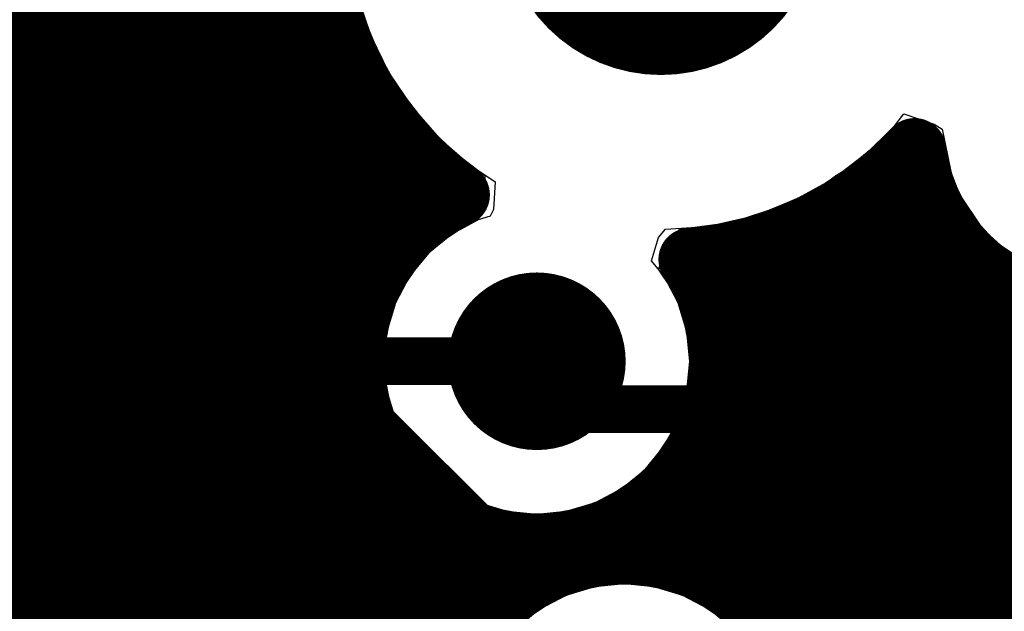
# Model space of a CAD drawing. Header units: millimetres. Extents: x 1.27 to 3.86, y 0.66 to 4.7.
# Tile 109 of 236: x 3.4251 to 3.5491, y 2.63 to 2.7046. Entities that reach past the tile are written whole.
import ezdxf

# ---------------------------------------------------------------- set-up
doc = ezdxf.new("R2010")
doc.units = ezdxf.units.MM
doc.header["$MEASUREMENT"] = 0
for name, color, linetype in [('BottomLayer', 5, 'Continuous'), ('MidLayer1', 16, 'Continuous'), ('MidLayer2', 76, 'Continuous'), ('MidLayer3', 90, 'Continuous'), ('MidLayer4', 156, 'Continuous'), ('MidLayer5', 130, 'Continuous'), ('MidLayer6', 216, 'Continuous'), ('MultiLayer', 9, 'Continuous'), ('PadHoleLayer', 156, 'Continuous'), ('TopLayer', 1, 'Continuous'), ('ViaHoleLayer', 16, 'Continuous')]:
    doc.layers.add(name, color=color, linetype=linetype)

# ---------------------------------------------------------------- blocks, each defined once
blk = doc.blocks.new('RSE0010A_42')
at = {"layer": 'TopLayer'}
for points in [[(-0.00591, 0.02362), (0.00591, 0.02362), (-0.00591, 0.04724), (0.00591, 0.04724)], [(-0.01575, 0.02559), (-0.01575, 0.03346), (-0.0374, 0.02559), (-0.0374, 0.03346)], [(0.0374, 0.02559), (0.0374, 0.03346), (0.01575, 0.02559), (0.01575, 0.03346)], [(-0.01575, 0.00591), (-0.01575, 0.01378), (-0.0374, 0.00591), (-0.0374, 0.01378)], [(0.0374, 0.00591), (0.0374, 0.01378), (0.01575, 0.00591), (0.01575, 0.01378)], [(-0.01575, -0.01378), (-0.01575, -0.00591), (-0.0374, -0.01378), (-0.0374, -0.00591)], [(0.0374, -0.01378), (0.0374, -0.00591), (0.01575, -0.01378), (0.01575, -0.00591)], [(-0.00591, -0.04724), (0.00591, -0.04724), (-0.00591, -0.02362), (0.00591, -0.02362)], [(-0.01575, -0.03346), (-0.01575, -0.02559), (-0.0374, -0.03346), (-0.0374, -0.02559)], [(0.0374, -0.03346), (0.0374, -0.02559), (0.01575, -0.03346), (0.01575, -0.02559)]]:
    blk.add_solid(points, dxfattribs=at)
blk = doc.blocks.new('DSN2_0603_110')
at = {"layer": 'TopLayer'}
for points in [[(-0.03543, -0.01378), (-0.01496, -0.01378), (-0.03543, 0.01378), (-0.01496, 0.01378)], [(-0.00984, -0.01378), (0.0315, -0.01378), (-0.00984, 0.01378), (0.0315, 0.01378)]]:
    blk.add_solid(points, dxfattribs=at)
blk = doc.blocks.new('S______QSH_030_01_X_D_A_B_201')
at = {"layer": 'PadHoleLayer', "const_width": 0.02008}
blk.add_lwpolyline([(0.09508, -0.39626, 1), (0.11516, -0.39626, 1)], format="xyb", close=True, dxfattribs=at)

msp = doc.modelspace()

# ---------------------------------------------------------------- linework, layer by layer
at = {"layer": 'BottomLayer'}
for p, q in [((3.46738, 2.70743), (3.47136, 2.69782)), ((3.47136, 2.69782), (3.47769, 2.68957)), ((3.47769, 2.68957), (3.48076, 2.68721)), ((3.48076, 2.68721), (3.48109, 2.68222)), ((3.48109, 2.68222), (3.43688, 2.63801)), ((3.43688, 2.63801), (3.33353, 2.63801))]:
    msp.add_line(p, q, dxfattribs=at)
at = {"layer": 'BottomLayer', "const_width": 0.006}
msp.add_lwpolyline([(3.51471, 2.61421), (3.59262, 2.69212)], dxfattribs=at)
at = {"layer": 'BottomLayer', "const_width": 0.0112}
for points in [[(3.52848, 2.67572, 1), (3.53968, 2.67572, 1)], [(3.48462, 2.66156, 1), (3.49582, 2.66156, 1)]]:
    msp.add_lwpolyline(points, format="xyb", close=True, dxfattribs=at)
at = {"layer": 'MidLayer1', "const_width": 0.008}
for points in [[(3.425, 2.60209), (3.425, 2.94168)], [(3.43, 2.59947), (3.43, 2.93466)], [(3.46, 2.57584), (3.46, 2.93283)], [(3.435, 2.59479), (3.435, 2.931)], [(3.455, 2.57649), (3.455, 2.92997)], [(3.44, 2.58134), (3.44, 2.929)], [(3.445, 2.57444), (3.445, 2.92821)], [(3.45, 2.57604), (3.45, 2.92852)], [(3.1398, 2.705), (3.46427, 2.705)], [(3.465, 2.57401), (3.465, 2.70282)], [(3.14324, 2.7), (3.46614, 2.7)], [(3.14509, 2.695), (3.46878, 2.695)], [(3.47, 2.67294), (3.47, 2.69312)], [(3.3352, 2.69), (3.47235, 2.69)], [(3.475, 2.67907), (3.475, 2.68708)], [(3.34183, 2.685), (3.47722, 2.685)], [(3.5345, 2.685), (3.53847, 2.685)], [(3.535, 2.57038), (3.535, 2.68544)], [(3.53, 2.56919), (3.53, 2.68155)], [(3.34533, 2.68), (3.47614, 2.68)], [(3.52749, 2.68), (3.54049, 2.68)], [(3.54, 2.57045), (3.54, 2.68094)], [(3.525, 2.56668), (3.525, 2.67868)], [(3.52, 2.62787), (3.52, 2.6766)], [(3.34722, 2.675), (3.47131, 2.675)], [(3.51395, 2.675), (3.54417, 2.675)], [(3.515, 2.6329), (3.515, 2.67521)], [(3.545, 2.56941), (3.545, 2.67419)], [(3.34789, 2.67), (3.46861, 2.67)], [(3.51183, 2.67), (3.55128, 2.67)], [(3.55, 2.5671), (3.55, 2.67063)], [(3.35414, 2.665), (3.46728, 2.665)], [(3.51316, 2.665), (3.827, 2.665)], [(3.35776, 2.66), (3.46707, 2.66)], [(3.51337, 2.66), (3.827, 2.66)], [(3.35973, 2.655), (3.46797, 2.655)], [(3.51247, 2.655), (3.60331, 2.655)], [(3.47, 2.5706), (3.47, 2.65018)], [(3.36047, 2.65), (3.47011, 2.65)], [(3.51, 2.6357), (3.51, 2.64944)], [(3.51033, 2.65), (3.59785, 2.65)], [(3.36011, 2.645), (3.47397, 2.645)], [(3.475, 2.5762), (3.475, 2.64405)], [(3.50647, 2.645), (3.59484, 2.645)], [(3.505, 2.6371), (3.505, 2.64368)], [(3.48, 2.62352), (3.48, 2.64073)], [(3.5, 2.63738), (3.5, 2.64052)], [(3.35859, 2.64), (3.48165, 2.64)], [(3.485, 2.63077), (3.485, 2.63895)], [(3.49879, 2.64), (3.59327, 2.64)], [(3.49, 2.6345), (3.49, 2.63836)], [(3.35563, 2.635), (3.49095, 2.635)], [(3.51155, 2.635), (3.59286, 2.635)], [(3.35024, 2.63), (3.48425, 2.63)], [(3.51825, 2.63), (3.59354, 2.63)]]:
    msp.add_lwpolyline(points, dxfattribs=at)
for points in [[(3.48031, 2.68254, -1.63229), (3.54936, 2.71774)], [(3.53782, 2.68823, -0.187274), (3.50954, 2.6744)], [(3.57629, 2.67383, -0.604165), (3.53782, 2.68823)], [(3.51342, 2.66156, -1.817324), (3.48031, 2.68254)], [(3.50954, 2.6744, -0.14765), (3.51342, 2.66156)], [(3.49134, 2.59323, -1.817429), (3.52445, 2.61421)]]:
    msp.add_lwpolyline(points, format="xyb", dxfattribs=at)
at = {"layer": 'MidLayer1'}
for points, const_width in [([(3.46227, 2.705, 1), (3.46627, 2.705, 1)], 0.004), ([(3.463, 2.70282, 1), (3.467, 2.70282, 1)], 0.004), ([(3.46414, 2.7, 1), (3.46814, 2.7, 1)], 0.004), ([(3.46678, 2.695, 1), (3.47078, 2.695, 1)], 0.004), ([(3.468, 2.69312, 1), (3.472, 2.69312, 1)], 0.004), ([(3.47035, 2.69, 1), (3.47435, 2.69, 1)], 0.004), ([(3.53582, 2.68823, 1), (3.53982, 2.68823, 1)], 0.004), ([(3.53582, 2.68823, 1), (3.53982, 2.68823, 1)], 0.004), ([(3.473, 2.68708, 1), (3.477, 2.68708, 1)], 0.004), ([(3.47522, 2.685, 1), (3.47922, 2.685, 1)], 0.004), ([(3.5325, 2.685, 1), (3.5365, 2.685, 1)], 0.004), ([(3.533, 2.68544, 1), (3.537, 2.68544, 1)], 0.004), ([(3.53647, 2.685, 1), (3.54047, 2.685, 1)], 0.004), ([(3.47831, 2.68254, 1), (3.48231, 2.68254, 1)], 0.004), ([(3.47831, 2.68254, 1), (3.48231, 2.68254, 1)], 0.004), ([(3.52848, 2.67572, 1), (3.53968, 2.67572, 1)], 0.0112), ([(3.528, 2.68155, 1), (3.532, 2.68155, 1)], 0.004), ([(3.47414, 2.68, 1), (3.47814, 2.68, 1)], 0.004), ([(3.52549, 2.68, 1), (3.52949, 2.68, 1)], 0.004), ([(3.538, 2.68094, 1), (3.542, 2.68094, 1)], 0.004), ([(3.53849, 2.68, 1), (3.54249, 2.68, 1)], 0.004), ([(3.473, 2.67907, 1), (3.477, 2.67907, 1)], 0.004), ([(3.523, 2.67868, 1), (3.527, 2.67868, 1)], 0.004), ([(3.518, 2.6766, 1), (3.522, 2.6766, 1)], 0.004), ([(3.46931, 2.675, 1), (3.47331, 2.675, 1)], 0.004), ([(3.51195, 2.675, 1), (3.51595, 2.675, 1)], 0.004), ([(3.513, 2.67521, 1), (3.517, 2.67521, 1)], 0.004), ([(3.54217, 2.675, 1), (3.54617, 2.675, 1)], 0.004), ([(3.50754, 2.6744, 1), (3.51154, 2.6744, 1)], 0.004), ([(3.50754, 2.6744, 1), (3.51154, 2.6744, 1)], 0.004), ([(3.543, 2.67419, 1), (3.547, 2.67419, 1)], 0.004), ([(3.468, 2.67294, 1), (3.472, 2.67294, 1)], 0.004), ([(3.46661, 2.67, 1), (3.47061, 2.67, 1)], 0.004), ([(3.50983, 2.67, 1), (3.51383, 2.67, 1)], 0.004), ([(3.548, 2.67063, 1), (3.552, 2.67063, 1)], 0.004), ([(3.54928, 2.67, 1), (3.55328, 2.67, 1)], 0.004), ([(3.48462, 2.66156, 1), (3.49582, 2.66156, 1)], 0.0112), ([(3.46528, 2.665, 1), (3.46928, 2.665, 1)], 0.004), ([(3.51116, 2.665, 1), (3.51516, 2.665, 1)], 0.004), ([(3.51142, 2.66156, 1), (3.51542, 2.66156, 1)], 0.004), ([(3.51142, 2.66156, 1), (3.51542, 2.66156, 1)], 0.004), ([(3.46507, 2.66, 1), (3.46907, 2.66, 1)], 0.004), ([(3.51137, 2.66, 1), (3.51537, 2.66, 1)], 0.004), ([(3.46597, 2.655, 1), (3.46997, 2.655, 1)], 0.004), ([(3.51047, 2.655, 1), (3.51447, 2.655, 1)], 0.004), ([(3.468, 2.65018, 1), (3.472, 2.65018, 1)], 0.004), ([(3.46811, 2.65, 1), (3.47211, 2.65, 1)], 0.004), ([(3.508, 2.64944, 1), (3.512, 2.64944, 1)], 0.004), ([(3.50833, 2.65, 1), (3.51233, 2.65, 1)], 0.004), ([(3.47197, 2.645, 1), (3.47597, 2.645, 1)], 0.004), ([(3.473, 2.64405, 1), (3.477, 2.64405, 1)], 0.004), ([(3.50447, 2.645, 1), (3.50847, 2.645, 1)], 0.004), ([(3.503, 2.64368, 1), (3.507, 2.64368, 1)], 0.004), ([(3.478, 2.64073, 1), (3.482, 2.64073, 1)], 0.004), ([(3.498, 2.64052, 1), (3.502, 2.64052, 1)], 0.004), ([(3.47965, 2.64, 1), (3.48365, 2.64, 1)], 0.004), ([(3.483, 2.63895, 1), (3.487, 2.63895, 1)], 0.004), ([(3.49679, 2.64, 1), (3.50079, 2.64, 1)], 0.004), ([(3.488, 2.63836, 1), (3.492, 2.63836, 1)], 0.004), ([(3.498, 2.63738, 1), (3.502, 2.63738, 1)], 0.004), ([(3.503, 2.6371, 1), (3.507, 2.6371, 1)], 0.004), ([(3.508, 2.6357, 1), (3.512, 2.6357, 1)], 0.004), ([(3.488, 2.6345, 1), (3.492, 2.6345, 1)], 0.004), ([(3.48895, 2.635, 1), (3.49295, 2.635, 1)], 0.004), ([(3.50955, 2.635, 1), (3.51355, 2.635, 1)], 0.004), ([(3.513, 2.6329, 1), (3.517, 2.6329, 1)], 0.004), ([(3.483, 2.63077, 1), (3.487, 2.63077, 1)], 0.004), ([(3.48225, 2.63, 1), (3.48625, 2.63, 1)], 0.004), ([(3.51625, 2.63, 1), (3.52025, 2.63, 1)], 0.004), ([(3.518, 2.62787, 1), (3.522, 2.62787, 1)], 0.004)]:
    msp.add_lwpolyline(points, format="xyb", close=True, dxfattribs=dict(at, const_width=const_width))
at = {"layer": 'MidLayer2'}
for p, q in [((3.46763, 2.7075), (3.46929, 2.70259)), ((3.46929, 2.70259), (3.47158, 2.69795)), ((3.47158, 2.69795), (3.47446, 2.69364)), ((3.47446, 2.69364), (3.47787, 2.68975)), ((3.47787, 2.68975), (3.48176, 2.68634)), ((3.48176, 2.68634), (3.48495, 2.68421)), ((3.48495, 2.68421), (3.48477, 2.68072)), ((3.48477, 2.68072), (3.48436, 2.67984)), ((3.48284, 2.67938), (3.4795, 2.6776)), ((3.48436, 2.67984), (3.48284, 2.67938)), ((3.50556, 2.67716), (3.50645, 2.6782)), ((3.50645, 2.6782), (3.51103, 2.6785)), ((3.51103, 2.6785), (3.51185, 2.67866)), ((3.51185, 2.67866), (3.51398, 2.67673)), ((3.4795, 2.6776), (3.47658, 2.6752)), ((3.50466, 2.67423), (3.50556, 2.67716)), ((3.51398, 2.67673), (3.51484, 2.67517)), ((3.47658, 2.6752), (3.47418, 2.67228)), ((3.51484, 2.67517), (3.51516, 2.67196)), ((3.50626, 2.67228), (3.50466, 2.67423)), ((3.47418, 2.67228), (3.4724, 2.66894)), ((3.50804, 2.66894), (3.50626, 2.67228)), ((3.51516, 2.67196), (3.51626, 2.66834)), ((3.4724, 2.66894), (3.4713, 2.66532)), ((3.50914, 2.66532), (3.50804, 2.66894)), ((3.51626, 2.66834), (3.51804, 2.665)), ((3.4713, 2.66532), (3.47093, 2.66156)), ((3.50951, 2.66156), (3.50914, 2.66532)), ((3.51804, 2.665), (3.52044, 2.66208)), ((3.54772, 2.66208), (3.55012, 2.665)), ((3.47093, 2.66156), (3.4713, 2.6578)), ((3.50914, 2.6578), (3.50951, 2.66156)), ((3.52044, 2.66208), (3.52336, 2.65968)), ((3.5448, 2.65968), (3.54772, 2.66208)), ((3.52336, 2.65968), (3.5267, 2.6579)), ((3.54146, 2.6579), (3.5448, 2.65968)), ((3.4713, 2.6578), (3.4724, 2.65418)), ((3.50804, 2.65418), (3.50914, 2.6578)), ((3.5267, 2.6579), (3.53032, 2.6568)), ((3.53784, 2.6568), (3.54146, 2.6579)), ((3.53032, 2.6568), (3.53408, 2.65643)), ((3.53408, 2.65643), (3.53784, 2.6568)), ((3.4724, 2.65418), (3.47418, 2.65084)), ((3.50626, 2.65084), (3.50804, 2.65418)), ((3.47418, 2.65084), (3.47658, 2.64792)), ((3.50386, 2.64792), (3.50626, 2.65084)), ((3.47658, 2.64792), (3.4795, 2.64552)), ((3.50094, 2.64552), (3.50386, 2.64792)), ((3.4795, 2.64552), (3.48284, 2.64374)), ((3.4976, 2.64374), (3.50094, 2.64552)), ((3.48284, 2.64374), (3.48646, 2.64264)), ((3.49398, 2.64264), (3.4976, 2.64374)), ((3.48646, 2.64264), (3.49022, 2.64227)), ((3.49022, 2.64227), (3.49398, 2.64264)), ((3.49749, 2.63313), (3.49387, 2.63203)), ((3.50125, 2.6335), (3.49749, 2.63313)), ((3.50501, 2.63313), (3.50125, 2.6335)), ((3.50863, 2.63203), (3.50501, 2.63313)), ((3.49387, 2.63203), (3.49053, 2.63025)), ((3.51197, 2.63025), (3.50863, 2.63203)), ((3.49053, 2.63025), (3.48761, 2.62785)), ((3.51489, 2.62785), (3.51197, 2.63025))]:
    msp.add_line(p, q, dxfattribs=at)
at = {"layer": 'MidLayer2', "const_width": 0.0112}
for points in [[(3.52848, 2.67572, 1), (3.53968, 2.67572, 1)], [(3.48462, 2.66156, 1), (3.49582, 2.66156, 1)]]:
    msp.add_lwpolyline(points, format="xyb", close=True, dxfattribs=at)
at = {"layer": 'MidLayer3'}
for p, q in [((3.37403, 2.58643), (3.43013, 2.64253)), ((3.43013, 2.64253), (3.48757, 2.64253)), ((3.48757, 2.64253), (3.49022, 2.64227)), ((3.49022, 2.64227), (3.49287, 2.64253)), ((3.49287, 2.64253), (3.53676, 2.64253)), ((3.53676, 2.64253), (3.57065, 2.60863)), ((3.49749, 2.63313), (3.49387, 2.63203)), ((3.50125, 2.6335), (3.49749, 2.63313)), ((3.50501, 2.63313), (3.50125, 2.6335)), ((3.50863, 2.63203), (3.50501, 2.63313)), ((3.49387, 2.63203), (3.49053, 2.63025)), ((3.51197, 2.63025), (3.50863, 2.63203)), ((3.49053, 2.63025), (3.48761, 2.62785)), ((3.51489, 2.62785), (3.51197, 2.63025))]:
    msp.add_line(p, q, dxfattribs=at)
at = {"layer": 'MidLayer3', "const_width": 0.0112}
for points in [[(3.52848, 2.67572, 1), (3.53968, 2.67572, 1)], [(3.48462, 2.66156, 1), (3.49582, 2.66156, 1)]]:
    msp.add_lwpolyline(points, format="xyb", close=True, dxfattribs=at)
at = {"layer": 'MidLayer4'}
for p, q in [((3.46738, 2.70743), (3.47136, 2.69782)), ((3.47136, 2.69782), (3.47769, 2.68957)), ((3.53403, 2.68957), (3.53649, 2.69277)), ((3.53649, 2.69277), (3.5403, 2.69147)), ((3.5403, 2.69147), (3.54132, 2.69085)), ((3.54132, 2.69085), (3.54275, 2.68365)), ((3.47769, 2.68957), (3.48372, 2.68494)), ((3.52578, 2.68324), (3.53403, 2.68957)), ((3.48372, 2.68494), (3.48273, 2.67965)), ((3.51617, 2.67926), (3.52578, 2.68324)), ((3.54275, 2.68365), (3.547, 2.6773)), ((3.48273, 2.67965), (3.47638, 2.6754)), ((3.50818, 2.67821), (3.51617, 2.67926)), ((3.50565, 2.67343), (3.50818, 2.67821)), ((3.547, 2.6773), (3.55335, 2.67305)), ((3.47638, 2.6754), (3.47213, 2.66905)), ((3.50563, 2.67306), (3.50565, 2.67343)), ((3.50831, 2.66905), (3.50563, 2.67306)), ((3.47213, 2.66905), (3.47064, 2.66156)), ((3.5098, 2.66156), (3.50831, 2.66905)), ((3.47064, 2.66156), (3.47213, 2.65407)), ((3.50831, 2.65407), (3.5098, 2.66156)), ((3.47213, 2.65407), (3.47638, 2.64772)), ((3.50406, 2.64772), (3.50831, 2.65407)), ((3.47638, 2.64772), (3.48273, 2.64347)), ((3.49771, 2.64347), (3.50406, 2.64772)), ((3.48273, 2.64347), (3.49022, 2.64198)), ((3.49022, 2.64198), (3.49771, 2.64347)), ((3.50125, 2.63379), (3.49376, 2.6323)), ((3.50874, 2.6323), (3.50125, 2.63379)), ((3.49376, 2.6323), (3.48741, 2.62805)), ((3.51509, 2.62805), (3.50874, 2.6323))]:
    msp.add_line(p, q, dxfattribs=at)
at = {"layer": 'MidLayer4', "const_width": 0.0112}
for points in [[(3.52848, 2.67572, 1), (3.53968, 2.67572, 1)], [(3.48462, 2.66156, 1), (3.49582, 2.66156, 1)]]:
    msp.add_lwpolyline(points, format="xyb", close=True, dxfattribs=at)
at = {"layer": 'MidLayer5', "const_width": 0.006}
for points in [[(3.42997, 2.63849), (3.42997, 2.83735)], [(3.45257, 2.63433), (3.45257, 2.82549)], [(3.46457, 2.65865), (3.46457, 2.81464)], [(3.46457, 2.65865), (3.48682, 2.6364)], [(3.42997, 2.63849), (3.49757, 2.57089)], [(3.48682, 2.6364), (3.568, 2.6364)], [(3.45257, 2.63433), (3.49288, 2.59401)]]:
    msp.add_lwpolyline(points, dxfattribs=at)
at = {"layer": 'MidLayer5'}
for points, const_width in [([(3.52848, 2.67572, 1), (3.53968, 2.67572, 1)], 0.0112), ([(3.48462, 2.66156, 1), (3.49582, 2.66156, 1)], 0.0112), ([(3.46307, 2.65865, 1), (3.46607, 2.65865, 1)], 0.003), ([(3.46307, 2.65865, 1), (3.46607, 2.65865, 1)], 0.003), ([(3.42847, 2.63849, 1), (3.43147, 2.63849, 1)], 0.003), ([(3.42847, 2.63849, 1), (3.43147, 2.63849, 1)], 0.003), ([(3.48532, 2.6364, 1), (3.48832, 2.6364, 1)], 0.003), ([(3.48532, 2.6364, 1), (3.48832, 2.6364, 1)], 0.003), ([(3.45107, 2.63433, 1), (3.45407, 2.63433, 1)], 0.003), ([(3.45107, 2.63433, 1), (3.45407, 2.63433, 1)], 0.003)]:
    msp.add_lwpolyline(points, format="xyb", close=True, dxfattribs=dict(at, const_width=const_width))
at = {"layer": 'MidLayer6'}
for p, q in [((3.53499, 2.63105), (3.56869, 2.66474)), ((3.5327, 2.62929), (3.53499, 2.63105))]:
    msp.add_line(p, q, dxfattribs=at)
for points, const_width in [([(3.52848, 2.67572, 1), (3.53968, 2.67572, 1)], 0.0112), ([(3.48462, 2.66156, 1), (3.49582, 2.66156, 1)], 0.0112), ([(3.43518, 2.66156, 1), (3.43818, 2.66156, 1)], 0.003), ([(3.43518, 2.66156, 1), (3.43818, 2.66156, 1)], 0.003), ([(3.48872, 2.66156, 1), (3.49172, 2.66156, 1)], 0.003), ([(3.43269, 2.6389, 1), (3.43569, 2.6389, 1)], 0.003), ([(3.43269, 2.6389, 1), (3.43569, 2.6389, 1)], 0.003), ([(3.52565, 2.6389, 1), (3.52865, 2.6389, 1)], 0.003), ([(3.52565, 2.6389, 1), (3.52865, 2.6389, 1)], 0.003)]:
    msp.add_lwpolyline(points, format="xyb", close=True, dxfattribs=dict(at, const_width=const_width))
at = {"layer": 'MidLayer6', "const_width": 0.006}
for points in [[(3.52715, 2.6389), (3.56084, 2.67259)], [(3.38354, 2.60842), (3.43668, 2.66156)], [(3.43668, 2.66156), (3.49022, 2.66156)], [(3.39644, 2.60114), (3.43419, 2.6389)], [(3.43419, 2.6389), (3.52715, 2.6389)]]:
    msp.add_lwpolyline(points, dxfattribs=at)
at = {"layer": 'MultiLayer', "const_width": 0.0112}
for points in [[(3.52848, 2.67572, 1), (3.53968, 2.67572, 1)], [(3.48462, 2.66156, 1), (3.49582, 2.66156, 1)]]:
    msp.add_lwpolyline(points, format="xyb", close=True, dxfattribs=at)
at = {"layer": 'TopLayer'}
for p, q in [((3.38847, 2.67315), (3.46238, 2.67315)), ((3.46238, 2.67315), (3.4712, 2.66433)), ((3.4712, 2.66433), (3.47093, 2.66156)), ((3.47093, 2.66156), (3.4713, 2.6578)), ((3.4713, 2.6578), (3.4724, 2.65418)), ((3.4724, 2.65418), (3.47363, 2.65187)), ((3.47363, 2.65187), (3.47363, 2.60714))]:
    msp.add_line(p, q, dxfattribs=at)
for points, const_width in [([(3.52848, 2.67572, 1), (3.53968, 2.67572, 1)], 0.0112), ([(3.53211, 2.67787, 1), (3.53605, 2.67787, 1)], 0.00394), ([(3.53211, 2.67787, 1), (3.53605, 2.67787, 1)], 0.00394), ([(3.53236, 2.67812, 1), (3.5363, 2.67812, 1)], 0.00394), ([(3.53236, 2.67812, 1), (3.5363, 2.67812, 1)], 0.00394), ([(3.53211, 2.67572, 1), (3.53605, 2.67572, 1)], 0.00394), ([(3.48462, 2.66156, 1), (3.49582, 2.66156, 1)], 0.0112), ([(3.48872, 2.66156, 1), (3.49172, 2.66156, 1)], 0.003), ([(3.49476, 2.65552, 1), (3.49776, 2.65552, 1)], 0.003), ([(3.49476, 2.65552, 1), (3.49776, 2.65552, 1)], 0.003), ([(3.52566, 2.65552, 1), (3.52866, 2.65552, 1)], 0.003), ([(3.52566, 2.65552, 1), (3.52866, 2.65552, 1)], 0.003), ([(3.53373, 2.64745, 1), (3.53673, 2.64745, 1)], 0.003), ([(3.53373, 2.64745, 1), (3.53673, 2.64745, 1)], 0.003), ([(3.53373, 2.64078, 1), (3.53673, 2.64078, 1)], 0.003)]:
    msp.add_lwpolyline(points, format="xyb", close=True, dxfattribs=dict(at, const_width=const_width))
for points, const_width in [([(3.53408, 2.67787), (3.53433, 2.67812)], 0.00787), ([(3.53408, 2.67572), (3.53408, 2.67787)], 0.00787), ([(3.53433, 2.67812), (3.55492, 2.65753)], 0.00787), ([(3.49022, 2.66156), (3.49626, 2.65552)], 0.006), ([(3.49626, 2.65552), (3.52716, 2.65552)], 0.006), ([(3.52716, 2.65552), (3.53523, 2.64745)], 0.006), ([(3.53523, 2.64078), (3.53523, 2.64745)], 0.006)]:
    msp.add_lwpolyline(points, dxfattribs=dict(at, const_width=const_width))
at = {"layer": 'ViaHoleLayer', "const_width": 0.0061}
for points in [[(3.53103, 2.67572, 1), (3.53713, 2.67572, 1)], [(3.48717, 2.66156, 1), (3.49327, 2.66156, 1)]]:
    msp.add_lwpolyline(points, format="xyb", close=True, dxfattribs=at)

# ---------------------------------------------------------------- block references
for name, p, rotation in [('S______QSH_030_01_X_D_A_B_201', (3.40074, 3.114), 360), ('RSE0010A_42', (3.56476, 2.61421), 270), ('DSN2_0603_110', (3.44862, 2.60892), 90)]:
    msp.add_blockref(name, p, dxfattribs=dict(rotation=rotation))

doc.saveas('drawing.dxf')
